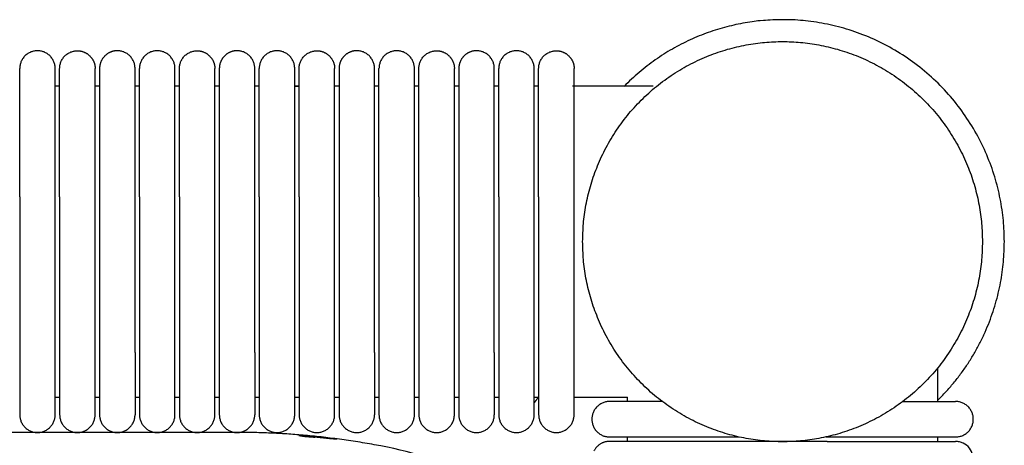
# Model space of a CAD drawing. Header units: millimetres. Extents: x -31695 to -19845, y -5614 to 7253.
# Tile 235 of 256: x -29520 to -29409, y 5445 to 5493. Entities that reach past the tile are written whole.
import ezdxf

# ---------------------------------------------------------------- set-up
doc = ezdxf.new("R2010")
doc.units = ezdxf.units.MM
doc.layers.add('2d', color=7, linetype='Continuous', true_color=0x000000)

msp = doc.modelspace()

# ---------------------------------------------------------------- linework, layer by layer
at = {"layer": '2d', "linetype": 'Continuous', "lineweight": -3}
msp.add_line((-29495.03, 5446.5), (-30409.13, 5446.5), dxfattribs=at)
for points, weights, knots in [([(-29408.56, 5468), (-29408.56, 5493), (-29433.56, 5493), (-29444.07, 5493), (-29451.42, 5485.49)], [1, 0.707106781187, 1, 0.85178351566, 0.85357478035], [157.079633, 157.079633, 157.079633, 196.349541, 196.349541, 216.221792, 216.221792, 216.221792]), ([(-29456.1, 5468), (-29456.1, 5490.53), (-29433.56, 5490.53), (-29411.03, 5490.53), (-29411.03, 5468)], [1, 0.707106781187, 1, 0.707106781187, 1], [78.539816, 78.539816, 78.539816, 117.809725, 117.809725, 157.079633, 157.079633, 157.079633]), ([(-29515.56, 5487.5), (-29515.56, 5489.5), (-29517.56, 5489.5), (-29519.56, 5489.5), (-29519.56, 5487.5)], [1, 0.707106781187, 1, 0.707106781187, 1], [0, 0, 0, 1.570796, 1.570796, 3.141593, 3.141593, 3.141593]), ([(-29515.06, 5487.5), (-29515.06, 5489.5), (-29513.06, 5489.5), (-29512.24, 5489.5), (-29511.65, 5488.91), (-29511.06, 5488.32), (-29511.06, 5487.5)], [1, 0.707106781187, 1, 0.853553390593, 0.853553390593, 0.853553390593, 1], [0, 0, 0, 4, 4, 5.656854, 5.656854, 7.313708, 7.313708, 7.313708]), ([(-29506.56, 5487.5), (-29506.56, 5489.5), (-29508.56, 5489.5), (-29509.39, 5489.5), (-29509.98, 5488.91), (-29510.56, 5488.32), (-29510.56, 5487.5)], [1, 0.707106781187, 1, 0.853553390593, 0.853553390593, 0.853553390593, 1], [0, 0, 0, 4, 4, 5.656854, 5.656854, 7.313708, 7.313708, 7.313708]), ([(-29502.06, 5487.5), (-29502.06, 5489.5), (-29504.06, 5489.5), (-29506.06, 5489.5), (-29506.06, 5487.5)], [1, 0.707106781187, 1, 0.707106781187, 1], [0, 0, 0, 1.570796, 1.570796, 3.141593, 3.141593, 3.141593]), ([(-29501.56, 5487.5), (-29501.56, 5489.5), (-29499.56, 5489.5), (-29498.74, 5489.5), (-29498.15, 5488.91), (-29497.56, 5488.32), (-29497.56, 5487.5)], [1, 0.707106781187, 1, 0.853553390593, 0.853553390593, 0.853553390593, 1], [0, 0, 0, 4, 4, 5.656854, 5.656854, 7.313708, 7.313708, 7.313708]), ([(-29493.06, 5487.5), (-29493.06, 5489.5), (-29495.06, 5489.5), (-29495.89, 5489.5), (-29496.48, 5488.91), (-29497.06, 5488.32), (-29497.06, 5487.5)], [1, 0.707106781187, 1, 0.853553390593, 0.853553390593, 0.853553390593, 1], [0, 0, 0, 4, 4, 5.656854, 5.656854, 7.313708, 7.313708, 7.313708]), ([(-29488.56, 5487.5), (-29488.56, 5489.5), (-29490.56, 5489.5), (-29492.56, 5489.5), (-29492.56, 5487.5)], [1, 0.707106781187, 1, 0.707106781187, 1], [0, 0, 0, 1.570796, 1.570796, 3.141593, 3.141593, 3.141593]), ([(-29488.06, 5487.5), (-29488.06, 5489.5), (-29486.06, 5489.5), (-29485.24, 5489.5), (-29484.65, 5488.91), (-29484.06, 5488.32), (-29484.06, 5487.5)], [1, 0.707106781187, 1, 0.853553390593, 0.853553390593, 0.853553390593, 1], [0, 0, 0, 4, 4, 5.656854, 5.656854, 7.313708, 7.313708, 7.313708]), ([(-29479.56, 5487.5), (-29479.56, 5489.5), (-29481.56, 5489.5), (-29482.39, 5489.5), (-29482.98, 5488.91), (-29483.56, 5488.32), (-29483.56, 5487.5)], [1, 0.707106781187, 1, 0.853553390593, 0.853553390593, 0.853553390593, 1], [0, 0, 0, 4, 4, 5.656854, 5.656854, 7.313708, 7.313708, 7.313708]), ([(-29475.06, 5487.5), (-29475.06, 5489.5), (-29477.06, 5489.5), (-29479.06, 5489.5), (-29479.06, 5487.5)], [1, 0.707106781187, 1, 0.707106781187, 1], [0, 0, 0, 1.570796, 1.570796, 3.141593, 3.141593, 3.141593]), ([(-29474.56, 5487.5), (-29474.56, 5489.5), (-29472.56, 5489.5), (-29471.74, 5489.5), (-29471.15, 5488.91), (-29470.56, 5488.32), (-29470.56, 5487.5)], [1, 0.707106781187, 1, 0.853553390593, 0.853553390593, 0.853553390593, 1], [0, 0, 0, 4, 4, 5.656854, 5.656854, 7.313708, 7.313708, 7.313708]), ([(-29466.06, 5487.5), (-29466.06, 5489.5), (-29468.06, 5489.5), (-29468.89, 5489.5), (-29469.48, 5488.91), (-29470.06, 5488.32), (-29470.06, 5487.5)], [1, 0.707106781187, 1, 0.853553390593, 0.853553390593, 0.853553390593, 1], [0, 0, 0, 4, 4, 5.656854, 5.656854, 7.313708, 7.313708, 7.313708]), ([(-29461.56, 5487.5), (-29461.56, 5489.5), (-29463.56, 5489.5), (-29465.56, 5489.5), (-29465.56, 5487.5)], [1, 0.707106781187, 1, 0.707106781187, 1], [0, 0, 0, 1.570796, 1.570796, 3.141593, 3.141593, 3.141593]), ([(-29461.06, 5487.5), (-29461.06, 5489.5), (-29459.06, 5489.5), (-29458.24, 5489.5), (-29457.65, 5488.91), (-29457.06, 5488.32), (-29457.06, 5487.5)], [1, 0.707106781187, 1, 0.853553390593, 0.853553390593, 0.853553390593, 1], [0, 0, 0, 4, 4, 5.656854, 5.656854, 7.313708, 7.313708, 7.313708]), ([(-29519.56, 5473.03), (-29519.56, 5478), (-29519.56, 5481.52), (-29519.56, 5483.87), (-29519.56, 5484.68)], [1, 0.853553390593, 0.853553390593, 0.853553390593, 0.919067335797], [0, 0, 0, 9.941125, 9.941125, 16.590224, 16.590224, 16.590224]), ([(-29515.56, 5473.03), (-29515.56, 5478), (-29515.56, 5481.52), (-29515.56, 5483.87), (-29515.56, 5484.68)], [1, 0.853553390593, 0.853553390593, 0.853553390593, 0.919067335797], [0, 0, 0, 9.941125, 9.941125, 16.590224, 16.590224, 16.590224]), ([(-29515.06, 5473.03), (-29515.06, 5478), (-29515.06, 5481.52), (-29515.06, 5483.87), (-29515.06, 5484.68)], [1, 0.853553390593, 0.853553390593, 0.853553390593, 0.919067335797], [0, 0, 0, 9.941125, 9.941125, 16.590224, 16.590224, 16.590224]), ([(-29511.06, 5473.03), (-29511.06, 5478), (-29511.06, 5481.52), (-29511.06, 5483.87), (-29511.06, 5484.68)], [1, 0.853553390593, 0.853553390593, 0.853553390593, 0.919067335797], [0, 0, 0, 9.941125, 9.941125, 16.590224, 16.590224, 16.590224]), ([(-29510.56, 5484.68), (-29510.56, 5483.87), (-29510.56, 5481.52), (-29510.56, 5478), (-29510.56, 5473.03)], [0.919067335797, 0.853553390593, 0.853553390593, 0.853553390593, 1], [3.292027, 3.292027, 3.292027, 9.941125, 9.941125, 19.882251, 19.882251, 19.882251]), ([(-29506.56, 5473.03), (-29506.56, 5478), (-29506.56, 5481.52), (-29506.56, 5483.87), (-29506.56, 5484.68)], [1, 0.853553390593, 0.853553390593, 0.853553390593, 0.919067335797], [0, 0, 0, 9.941125, 9.941125, 16.590224, 16.590224, 16.590224]), ([(-29506.06, 5473.03), (-29506.06, 5478), (-29506.06, 5481.52), (-29506.06, 5483.87), (-29506.06, 5484.68)], [1, 0.853553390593, 0.853553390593, 0.853553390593, 0.919067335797], [0, 0, 0, 9.941125, 9.941125, 16.590224, 16.590224, 16.590224]), ([(-29502.06, 5473.03), (-29502.06, 5478), (-29502.06, 5481.52), (-29502.06, 5483.87), (-29502.06, 5484.68)], [1, 0.853553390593, 0.853553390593, 0.853553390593, 0.919067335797], [0, 0, 0, 9.941125, 9.941125, 16.590224, 16.590224, 16.590224]), ([(-29501.56, 5473.03), (-29501.56, 5478), (-29501.56, 5481.52), (-29501.56, 5483.87), (-29501.56, 5484.68)], [1, 0.853553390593, 0.853553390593, 0.853553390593, 0.919067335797], [0, 0, 0, 9.941125, 9.941125, 16.590224, 16.590224, 16.590224]), ([(-29497.56, 5473.03), (-29497.56, 5478), (-29497.56, 5481.52), (-29497.56, 5483.87), (-29497.56, 5484.68)], [1, 0.853553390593, 0.853553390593, 0.853553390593, 0.919067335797], [0, 0, 0, 9.941125, 9.941125, 16.590224, 16.590224, 16.590224]), ([(-29497.06, 5484.68), (-29497.06, 5483.87), (-29497.06, 5481.52), (-29497.06, 5478), (-29497.06, 5473.03)], [0.919067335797, 0.853553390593, 0.853553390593, 0.853553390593, 1], [3.292027, 3.292027, 3.292027, 9.941125, 9.941125, 19.882251, 19.882251, 19.882251]), ([(-29493.06, 5473.03), (-29493.06, 5478), (-29493.06, 5481.52), (-29493.06, 5483.87), (-29493.06, 5484.68)], [1, 0.853553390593, 0.853553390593, 0.853553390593, 0.919067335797], [0, 0, 0, 9.941125, 9.941125, 16.590224, 16.590224, 16.590224]), ([(-29492.56, 5473.03), (-29492.56, 5478), (-29492.56, 5481.52), (-29492.56, 5483.87), (-29492.56, 5484.68)], [1, 0.853553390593, 0.853553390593, 0.853553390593, 0.919067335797], [0, 0, 0, 9.941125, 9.941125, 16.590224, 16.590224, 16.590224]), ([(-29488.57, 5485.5), (-29488.56, 5485.5), (-29488.56, 5485.5), (-29488.31, 5485.5), (-29488.07, 5485.49)], [0.999998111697, 0.999999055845, 1, 0.998410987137, 0.996839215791], [107.6951791, 107.6951791, 107.6951791, 107.6955262, 107.6955262, 108.2797991, 108.2797991, 108.2797991]), ([(-29488.56, 5473.03), (-29488.56, 5478), (-29488.56, 5481.52), (-29488.56, 5483.87), (-29488.56, 5484.68)], [1, 0.853553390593, 0.853553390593, 0.853553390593, 0.919067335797], [0, 0, 0, 9.941125, 9.941125, 16.590224, 16.590224, 16.590224]), ([(-29488.06, 5473.03), (-29488.06, 5478), (-29488.06, 5481.52), (-29488.06, 5483.87), (-29488.06, 5484.68)], [1, 0.853553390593, 0.853553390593, 0.853553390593, 0.919067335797], [0, 0, 0, 9.941125, 9.941125, 16.590224, 16.590224, 16.590224]), ([(-29484.06, 5473.03), (-29484.06, 5478), (-29484.06, 5481.52), (-29484.06, 5483.87), (-29484.06, 5484.68)], [1, 0.853553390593, 0.853553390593, 0.853553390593, 0.919067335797], [0, 0, 0, 9.941125, 9.941125, 16.590224, 16.590224, 16.590224]), ([(-29483.56, 5484.68), (-29483.56, 5483.87), (-29483.56, 5481.52), (-29483.56, 5478), (-29483.56, 5473.03)], [0.919067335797, 0.853553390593, 0.853553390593, 0.853553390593, 1], [3.292027, 3.292027, 3.292027, 9.941125, 9.941125, 19.882251, 19.882251, 19.882251]), ([(-29479.56, 5473.03), (-29479.56, 5478), (-29479.56, 5481.52), (-29479.56, 5483.87), (-29479.56, 5484.68)], [1, 0.853553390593, 0.853553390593, 0.853553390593, 0.919067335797], [0, 0, 0, 9.941125, 9.941125, 16.590224, 16.590224, 16.590224]), ([(-29479.06, 5473.03), (-29479.06, 5478), (-29479.06, 5481.52), (-29479.06, 5483.87), (-29479.06, 5484.68)], [1, 0.853553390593, 0.853553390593, 0.853553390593, 0.919067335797], [0, 0, 0, 9.941125, 9.941125, 16.590224, 16.590224, 16.590224]), ([(-29475.06, 5473.03), (-29475.06, 5478), (-29475.06, 5481.52), (-29475.06, 5483.87), (-29475.06, 5484.68)], [1, 0.853553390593, 0.853553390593, 0.853553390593, 0.919067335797], [0, 0, 0, 9.941125, 9.941125, 16.590224, 16.590224, 16.590224]), ([(-29474.56, 5473.03), (-29474.56, 5478), (-29474.56, 5481.52), (-29474.56, 5483.87), (-29474.56, 5484.68)], [1, 0.853553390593, 0.853553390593, 0.853553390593, 0.919067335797], [0, 0, 0, 9.941125, 9.941125, 16.590224, 16.590224, 16.590224]), ([(-29470.56, 5473.03), (-29470.56, 5478), (-29470.56, 5481.52), (-29470.56, 5483.87), (-29470.56, 5484.68)], [1, 0.853553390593, 0.853553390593, 0.853553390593, 0.919067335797], [0, 0, 0, 9.941125, 9.941125, 16.590224, 16.590224, 16.590224]), ([(-29470.06, 5484.68), (-29470.06, 5483.87), (-29470.06, 5481.52), (-29470.06, 5478), (-29470.06, 5473.03)], [0.919067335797, 0.853553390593, 0.853553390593, 0.853553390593, 1], [3.292027, 3.292027, 3.292027, 9.941125, 9.941125, 19.882251, 19.882251, 19.882251]), ([(-29466.06, 5473.03), (-29466.06, 5478), (-29466.06, 5481.52), (-29466.06, 5483.87), (-29466.06, 5484.68)], [1, 0.853553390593, 0.853553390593, 0.853553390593, 0.919067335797], [0, 0, 0, 9.941125, 9.941125, 16.590224, 16.590224, 16.590224]), ([(-29465.56, 5473.03), (-29465.56, 5478), (-29465.56, 5481.52), (-29465.56, 5483.87), (-29465.56, 5484.68)], [1, 0.853553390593, 0.853553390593, 0.853553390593, 0.919067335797], [0, 0, 0, 9.941125, 9.941125, 16.590224, 16.590224, 16.590224]), ([(-29461.56, 5473.03), (-29461.56, 5478), (-29461.56, 5481.52), (-29461.56, 5483.87), (-29461.56, 5484.68)], [1, 0.853553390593, 0.853553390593, 0.853553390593, 0.919067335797], [0, 0, 0, 9.941125, 9.941125, 16.590224, 16.590224, 16.590224]), ([(-29461.06, 5473.03), (-29461.06, 5478), (-29461.06, 5481.52), (-29461.06, 5483.87), (-29461.06, 5484.68)], [1, 0.853553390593, 0.853553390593, 0.853553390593, 0.919067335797], [0, 0, 0, 9.941125, 9.941125, 16.590224, 16.590224, 16.590224]), ([(-29457.06, 5473.03), (-29457.06, 5478), (-29457.06, 5481.52), (-29457.06, 5483.87), (-29457.06, 5484.68)], [1, 0.853553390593, 0.853553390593, 0.853553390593, 0.919067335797], [0, 0, 0, 9.941125, 9.941125, 16.590224, 16.590224, 16.590224]), ([(-29411.03, 5468), (-29411.03, 5445.46), (-29433.56, 5445.46), (-29456.1, 5445.46), (-29456.1, 5468)], [1, 0.707106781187, 1, 0.707106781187, 1], [0, 0, 0, 39.269908, 39.269908, 78.539816, 78.539816, 78.539816]), ([(-29519.56, 5455.5), (-29519.56, 5452.6), (-29519.56, 5450.55), (-29519.56, 5448.5), (-29519.56, 5448.5)], [1, 0.853553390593, 0.853553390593, 0.853553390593, 1], [0, 0, 0, 5.79899, 5.79899, 11.59798, 11.59798, 11.59798]), ([(-29515.56, 5448.5), (-29515.56, 5448.5), (-29515.56, 5450.55), (-29515.56, 5452.6), (-29515.56, 5455.5)], [1, 0.853553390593, 0.853553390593, 0.853553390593, 1], [0, 0, 0, 5.79899, 5.79899, 11.59798, 11.59798, 11.59798]), ([(-29515.06, 5455.5), (-29515.06, 5452.6), (-29515.06, 5450.55), (-29515.06, 5448.5), (-29515.06, 5448.5)], [1, 0.853553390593, 0.853553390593, 0.853553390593, 1], [0, 0, 0, 5.79899, 5.79899, 11.59798, 11.59798, 11.59798]), ([(-29511.06, 5448.5), (-29511.06, 5448.5), (-29511.06, 5450.55), (-29511.06, 5452.6), (-29511.06, 5455.5)], [1, 0.853553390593, 0.853553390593, 0.853553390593, 1], [0, 0, 0, 5.79899, 5.79899, 11.59798, 11.59798, 11.59798]), ([(-29510.56, 5455.5), (-29510.56, 5452.6), (-29510.56, 5450.55), (-29510.56, 5448.5), (-29510.56, 5448.5)], [1, 0.853553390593, 0.853553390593, 0.853553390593, 1], [0, 0, 0, 5.79899, 5.79899, 11.59798, 11.59798, 11.59798]), ([(-29506.56, 5455.5), (-29506.56, 5452.6), (-29506.56, 5450.55), (-29506.56, 5448.5), (-29506.56, 5448.5)], [1, 0.853553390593, 0.853553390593, 0.853553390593, 1], [0, 0, 0, 5.79899, 5.79899, 11.59798, 11.59798, 11.59798]), ([(-29506.06, 5455.5), (-29506.06, 5452.6), (-29506.06, 5450.55), (-29506.06, 5448.5), (-29506.06, 5448.5)], [1, 0.853553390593, 0.853553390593, 0.853553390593, 1], [0, 0, 0, 5.79899, 5.79899, 11.59798, 11.59798, 11.59798]), ([(-29502.06, 5448.5), (-29502.06, 5448.5), (-29502.06, 5450.55), (-29502.06, 5452.6), (-29502.06, 5455.5)], [1, 0.853553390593, 0.853553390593, 0.853553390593, 1], [0, 0, 0, 5.79899, 5.79899, 11.59798, 11.59798, 11.59798]), ([(-29501.56, 5455.5), (-29501.56, 5452.6), (-29501.56, 5450.55), (-29501.56, 5448.5), (-29501.56, 5448.5)], [1, 0.853553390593, 0.853553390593, 0.853553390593, 1], [0, 0, 0, 5.79899, 5.79899, 11.59798, 11.59798, 11.59798]), ([(-29497.56, 5448.5), (-29497.56, 5448.5), (-29497.56, 5450.55), (-29497.56, 5452.6), (-29497.56, 5455.5)], [1, 0.853553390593, 0.853553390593, 0.853553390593, 1], [0, 0, 0, 5.79899, 5.79899, 11.59798, 11.59798, 11.59798]), ([(-29497.06, 5455.5), (-29497.06, 5452.6), (-29497.06, 5450.55), (-29497.06, 5448.5), (-29497.06, 5448.5)], [1, 0.853553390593, 0.853553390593, 0.853553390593, 1], [0, 0, 0, 5.79899, 5.79899, 11.59798, 11.59798, 11.59798]), ([(-29493.06, 5455.5), (-29493.06, 5452.6), (-29493.06, 5450.55), (-29493.06, 5448.5), (-29493.06, 5448.5)], [1, 0.853553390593, 0.853553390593, 0.853553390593, 1], [0, 0, 0, 5.79899, 5.79899, 11.59798, 11.59798, 11.59798]), ([(-29492.56, 5455.5), (-29492.56, 5452.6), (-29492.56, 5450.55), (-29492.56, 5448.5), (-29492.56, 5448.5)], [1, 0.853553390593, 0.853553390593, 0.853553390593, 1], [0, 0, 0, 5.79899, 5.79899, 11.59798, 11.59798, 11.59798]), ([(-29488.56, 5448.5), (-29488.56, 5448.5), (-29488.56, 5450.55), (-29488.56, 5452.6), (-29488.56, 5455.5)], [1, 0.853553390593, 0.853553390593, 0.853553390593, 1], [0, 0, 0, 5.79899, 5.79899, 11.59798, 11.59798, 11.59798]), ([(-29488.06, 5455.5), (-29488.06, 5452.6), (-29488.06, 5450.55), (-29488.06, 5448.5), (-29488.06, 5448.5)], [1, 0.853553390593, 0.853553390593, 0.853553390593, 1], [0, 0, 0, 5.79899, 5.79899, 11.59798, 11.59798, 11.59798]), ([(-29484.06, 5448.5), (-29484.06, 5448.5), (-29484.06, 5450.55), (-29484.06, 5452.6), (-29484.06, 5455.5)], [1, 0.853553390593, 0.853553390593, 0.853553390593, 1], [0, 0, 0, 5.79899, 5.79899, 11.59798, 11.59798, 11.59798]), ([(-29483.56, 5455.5), (-29483.56, 5452.6), (-29483.56, 5450.55), (-29483.56, 5448.5), (-29483.56, 5448.5)], [1, 0.853553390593, 0.853553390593, 0.853553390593, 1], [0, 0, 0, 5.79899, 5.79899, 11.59798, 11.59798, 11.59798]), ([(-29479.56, 5455.5), (-29479.56, 5452.6), (-29479.56, 5450.55), (-29479.56, 5448.5), (-29479.56, 5448.5)], [1, 0.853553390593, 0.853553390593, 0.853553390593, 1], [0, 0, 0, 5.79899, 5.79899, 11.59798, 11.59798, 11.59798]), ([(-29479.06, 5455.5), (-29479.06, 5452.6), (-29479.06, 5450.55), (-29479.06, 5448.5), (-29479.06, 5448.5)], [1, 0.853553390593, 0.853553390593, 0.853553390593, 1], [0, 0, 0, 5.79899, 5.79899, 11.59798, 11.59798, 11.59798]), ([(-29475.06, 5448.5), (-29475.06, 5448.5), (-29475.06, 5450.55), (-29475.06, 5452.6), (-29475.06, 5455.5)], [1, 0.853553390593, 0.853553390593, 0.853553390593, 1], [0, 0, 0, 5.79899, 5.79899, 11.59798, 11.59798, 11.59798]), ([(-29474.56, 5455.5), (-29474.56, 5452.6), (-29474.56, 5450.55), (-29474.56, 5448.5), (-29474.56, 5448.5)], [1, 0.853553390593, 0.853553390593, 0.853553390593, 1], [0, 0, 0, 5.79899, 5.79899, 11.59798, 11.59798, 11.59798]), ([(-29470.56, 5448.5), (-29470.56, 5448.5), (-29470.56, 5450.55), (-29470.56, 5452.6), (-29470.56, 5455.5)], [1, 0.853553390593, 0.853553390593, 0.853553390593, 1], [0, 0, 0, 5.79899, 5.79899, 11.59798, 11.59798, 11.59798]), ([(-29470.06, 5455.5), (-29470.06, 5452.6), (-29470.06, 5450.55), (-29470.06, 5448.5), (-29470.06, 5448.5)], [1, 0.853553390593, 0.853553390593, 0.853553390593, 1], [0, 0, 0, 5.79899, 5.79899, 11.59798, 11.59798, 11.59798]), ([(-29466.06, 5455.5), (-29466.06, 5452.6), (-29466.06, 5450.55), (-29466.06, 5448.5), (-29466.06, 5448.5)], [1, 0.853553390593, 0.853553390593, 0.853553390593, 1], [0, 0, 0, 5.79899, 5.79899, 11.59798, 11.59798, 11.59798]), ([(-29465.56, 5455.5), (-29465.56, 5452.6), (-29465.56, 5450.55), (-29465.56, 5448.5), (-29465.56, 5448.5)], [1, 0.853553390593, 0.853553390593, 0.853553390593, 1], [0, 0, 0, 5.79899, 5.79899, 11.59798, 11.59798, 11.59798]), ([(-29461.56, 5448.5), (-29461.56, 5448.5), (-29461.56, 5450.55), (-29461.56, 5452.6), (-29461.56, 5455.5)], [1, 0.853553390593, 0.853553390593, 0.853553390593, 1], [0, 0, 0, 5.79899, 5.79899, 11.59798, 11.59798, 11.59798]), ([(-29461.06, 5455.5), (-29461.06, 5452.6), (-29461.06, 5450.55), (-29461.06, 5448.5), (-29461.06, 5448.5)], [1, 0.853553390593, 0.853553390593, 0.853553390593, 1], [0, 0, 0, 5.79899, 5.79899, 11.59798, 11.59798, 11.59798]), ([(-29457.06, 5448.5), (-29457.06, 5448.5), (-29457.06, 5450.55), (-29457.06, 5452.6), (-29457.06, 5455.5)], [1, 0.853553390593, 0.853553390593, 0.853553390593, 1], [0, 0, 0, 5.79899, 5.79899, 11.59798, 11.59798, 11.59798]), ([(-29453.06, 5450), (-29455.06, 5450), (-29455.06, 5448), (-29455.06, 5446), (-29453.06, 5446)], [1, 0.707106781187, 1, 0.707106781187, 1], [6.283185, 6.283185, 6.283185, 9.424778, 9.424778, 12.566371, 12.566371, 12.566371]), ([(-29447.12, 5450), (-29449.39, 5450), (-29451.01, 5450), (-29453.06, 5450), (-29453.06, 5450)], [0.945320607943, 0.853553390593, 0.853553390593, 0.853553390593, 1], [1.208527, 1.208527, 1.208527, 5.79899, 5.79899, 11.59798, 11.59798, 11.59798]), ([(-29414.06, 5446), (-29412.06, 5446), (-29412.06, 5448), (-29412.06, 5450), (-29414.06, 5450)], [1, 0.707106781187, 1, 0.707106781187, 1], [0, 0, 0, 1.570796, 1.570796, 3.141593, 3.141593, 3.141593]), ([(-29519.56, 5448.5), (-29519.56, 5446.5), (-29517.56, 5446.5), (-29515.56, 5446.5), (-29515.56, 5448.5)], [1, 0.707106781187, 1, 0.707106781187, 1], [6.283185, 6.283185, 6.283185, 9.424778, 9.424778, 12.566371, 12.566371, 12.566371]), ([(-29515.06, 5448.5), (-29515.06, 5446.5), (-29513.06, 5446.5), (-29511.06, 5446.5), (-29511.06, 5448.5)], [1, 0.707106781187, 1, 0.707106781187, 1], [-3.141593, -3.141593, -3.141593, -1.570796, -1.570796, 0, 0, 0]), ([(-29510.56, 5448.5), (-29510.56, 5446.5), (-29508.56, 5446.5), (-29506.56, 5446.5), (-29506.56, 5448.5)], [1, 0.707106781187, 1, 0.707106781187, 1], [0, 0, 0, 1.570796, 1.570796, 3.141593, 3.141593, 3.141593]), ([(-29506.06, 5448.5), (-29506.06, 5446.5), (-29504.06, 5446.5), (-29502.06, 5446.5), (-29502.06, 5448.5)], [1, 0.707106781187, 1, 0.707106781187, 1], [6.283185, 6.283185, 6.283185, 9.424778, 9.424778, 12.566371, 12.566371, 12.566371]), ([(-29501.56, 5448.5), (-29501.56, 5446.5), (-29499.56, 5446.5), (-29497.56, 5446.5), (-29497.56, 5448.5)], [1, 0.707106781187, 1, 0.707106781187, 1], [-3.141593, -3.141593, -3.141593, -1.570796, -1.570796, 0, 0, 0]), ([(-29497.06, 5448.5), (-29497.06, 5446.5), (-29495.06, 5446.5), (-29493.06, 5446.5), (-29493.06, 5448.5)], [1, 0.707106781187, 1, 0.707106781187, 1], [0, 0, 0, 1.570796, 1.570796, 3.141593, 3.141593, 3.141593]), ([(-29492.56, 5448.5), (-29492.56, 5446.5), (-29490.56, 5446.5), (-29488.56, 5446.5), (-29488.56, 5448.5)], [1, 0.707106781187, 1, 0.707106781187, 1], [6.283185, 6.283185, 6.283185, 9.424778, 9.424778, 12.566371, 12.566371, 12.566371]), ([(-29488.06, 5448.5), (-29488.06, 5446.5), (-29486.06, 5446.5), (-29484.06, 5446.5), (-29484.06, 5448.5)], [1, 0.707106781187, 1, 0.707106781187, 1], [-3.141593, -3.141593, -3.141593, -1.570796, -1.570796, 0, 0, 0]), ([(-29483.56, 5448.5), (-29483.56, 5446.5), (-29481.56, 5446.5), (-29479.56, 5446.5), (-29479.56, 5448.5)], [1, 0.707106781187, 1, 0.707106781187, 1], [0, 0, 0, 1.570796, 1.570796, 3.141593, 3.141593, 3.141593]), ([(-29479.06, 5448.5), (-29479.06, 5446.5), (-29477.06, 5446.5), (-29475.06, 5446.5), (-29475.06, 5448.5)], [1, 0.707106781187, 1, 0.707106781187, 1], [6.283185, 6.283185, 6.283185, 9.424778, 9.424778, 12.566371, 12.566371, 12.566371]), ([(-29474.56, 5448.5), (-29474.56, 5446.5), (-29472.56, 5446.5), (-29470.56, 5446.5), (-29470.56, 5448.5)], [1, 0.707106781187, 1, 0.707106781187, 1], [-3.141593, -3.141593, -3.141593, -1.570796, -1.570796, 0, 0, 0]), ([(-29470.06, 5448.5), (-29470.06, 5446.5), (-29468.06, 5446.5), (-29466.06, 5446.5), (-29466.06, 5448.5)], [1, 0.707106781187, 1, 0.707106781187, 1], [0, 0, 0, 1.570796, 1.570796, 3.141593, 3.141593, 3.141593]), ([(-29465.56, 5448.5), (-29465.56, 5446.5), (-29463.56, 5446.5), (-29461.56, 5446.5), (-29461.56, 5448.5)], [1, 0.707106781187, 1, 0.707106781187, 1], [6.283185, 6.283185, 6.283185, 9.424778, 9.424778, 12.566371, 12.566371, 12.566371]), ([(-29461.06, 5448.5), (-29461.06, 5446.5), (-29459.06, 5446.5), (-29457.06, 5446.5), (-29457.06, 5448.5)], [1, 0.707106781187, 1, 0.707106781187, 1], [-3.141593, -3.141593, -3.141593, -1.570796, -1.570796, 0, 0, 0]), ([(-29453.06, 5446), (-29453.06, 5446), (-29451.01, 5446), (-29448.96, 5446), (-29446.06, 5446)], [1, 0.853553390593, 0.853553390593, 0.853553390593, 1], [0, 0, 0, 5.79899, 5.79899, 11.59798, 11.59798, 11.59798]), ([(-29428.53, 5446), (-29423.56, 5446), (-29420.04, 5446), (-29417.69, 5446), (-29416.88, 5446)], [1, 0.853553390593, 0.853553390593, 0.853553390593, 0.919067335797], [0, 0, 0, 9.941125, 9.941125, 16.590224, 16.590224, 16.590224]), ([(-29446.06, 5445.5), (-29448.96, 5445.5), (-29451.01, 5445.5), (-29453.06, 5445.5), (-29453.06, 5445.5)], [1, 0.853553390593, 0.853553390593, 0.853553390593, 1], [0, 0, 0, 5.79899, 5.79899, 11.59798, 11.59798, 11.59798])]:
    msp.add_rational_spline(points, weights, degree=2, knots=knots, dxfattribs=at)
for points, weights in [([(-29519.56, 5484.68), (-29519.56, 5487.5), (-29519.56, 5487.5)], [0.919067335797, 0.951503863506, 1]), ([(-29515.56, 5484.68), (-29515.56, 5487.5), (-29515.56, 5487.5)], [0.919067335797, 0.951503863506, 1]), ([(-29515.06, 5484.68), (-29515.06, 5487.5), (-29515.06, 5487.5)], [0.919067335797, 0.951503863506, 1]), ([(-29511.06, 5484.68), (-29511.06, 5487.5), (-29511.06, 5487.5)], [0.919067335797, 0.951503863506, 1]), ([(-29510.56, 5487.5), (-29510.56, 5487.5), (-29510.56, 5484.68)], [1, 0.951503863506, 0.919067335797]), ([(-29506.56, 5484.68), (-29506.56, 5487.5), (-29506.56, 5487.5)], [0.919067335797, 0.951503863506, 1]), ([(-29506.06, 5484.68), (-29506.06, 5487.5), (-29506.06, 5487.5)], [0.919067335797, 0.951503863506, 1]), ([(-29502.06, 5484.68), (-29502.06, 5487.5), (-29502.06, 5487.5)], [0.919067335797, 0.951503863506, 1]), ([(-29501.56, 5484.68), (-29501.56, 5487.5), (-29501.56, 5487.5)], [0.919067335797, 0.951503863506, 1]), ([(-29497.56, 5484.68), (-29497.56, 5487.5), (-29497.56, 5487.5)], [0.919067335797, 0.951503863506, 1]), ([(-29497.06, 5487.5), (-29497.06, 5487.5), (-29497.06, 5484.68)], [1, 0.951503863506, 0.919067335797]), ([(-29493.06, 5484.68), (-29493.06, 5487.5), (-29493.06, 5487.5)], [0.919067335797, 0.951503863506, 1]), ([(-29492.56, 5484.68), (-29492.56, 5487.5), (-29492.56, 5487.5)], [0.919067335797, 0.951503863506, 1]), ([(-29488.56, 5484.68), (-29488.56, 5487.5), (-29488.56, 5487.5)], [0.919067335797, 0.951503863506, 1]), ([(-29488.06, 5484.68), (-29488.06, 5487.5), (-29488.06, 5487.5)], [0.919067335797, 0.951503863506, 1]), ([(-29484.06, 5484.68), (-29484.06, 5487.5), (-29484.06, 5487.5)], [0.919067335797, 0.951503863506, 1]), ([(-29483.56, 5487.5), (-29483.56, 5487.5), (-29483.56, 5484.68)], [1, 0.951503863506, 0.919067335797]), ([(-29479.56, 5484.68), (-29479.56, 5487.5), (-29479.56, 5487.5)], [0.919067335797, 0.951503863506, 1]), ([(-29479.06, 5484.68), (-29479.06, 5487.5), (-29479.06, 5487.5)], [0.919067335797, 0.951503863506, 1]), ([(-29475.06, 5484.68), (-29475.06, 5487.5), (-29475.06, 5487.5)], [0.919067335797, 0.951503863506, 1]), ([(-29474.56, 5484.68), (-29474.56, 5487.5), (-29474.56, 5487.5)], [0.919067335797, 0.951503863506, 1]), ([(-29470.56, 5484.68), (-29470.56, 5487.5), (-29470.56, 5487.5)], [0.919067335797, 0.951503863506, 1]), ([(-29470.06, 5487.5), (-29470.06, 5487.5), (-29470.06, 5484.68)], [1, 0.951503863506, 0.919067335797]), ([(-29466.06, 5484.68), (-29466.06, 5487.5), (-29466.06, 5487.5)], [0.919067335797, 0.951503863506, 1]), ([(-29465.56, 5484.68), (-29465.56, 5487.5), (-29465.56, 5487.5)], [0.919067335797, 0.951503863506, 1]), ([(-29461.56, 5484.68), (-29461.56, 5487.5), (-29461.56, 5487.5)], [0.919067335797, 0.951503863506, 1]), ([(-29461.06, 5484.68), (-29461.06, 5487.5), (-29461.06, 5487.5)], [0.919067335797, 0.951503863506, 1]), ([(-29457.06, 5484.68), (-29457.06, 5487.5), (-29457.06, 5487.5)], [0.919067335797, 0.951503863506, 1]), ([(-29497.57, 5484.87), (-29497.57, 5484.87), (-29497.56, 5484.87)], [0.949290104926, 0.949315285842, 0.949340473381]), ([(-29479.57, 5484.87), (-29479.57, 5484.87), (-29479.56, 5484.87)], [0.949390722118, 0.949365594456, 0.949340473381]), ([(-29416.06, 5450.14), (-29408.56, 5457.49), (-29408.56, 5468)], [0.85357473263, 0.851785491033, 1]), ([(-29461.56, 5449.84), (-29461.3, 5450.17), (-29461.06, 5450.52)], [0.855943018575, 0.858078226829, 0.862121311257]), ([(-29420.01, 5450), (-29417.68, 5450), (-29416.88, 5450)], [0.853556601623, 0.854012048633, 0.919067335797]), ([(-29416.88, 5450), (-29414.06, 5450), (-29414.06, 5450)], [0.919067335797, 0.951503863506, 1]), ([(-29416.88, 5446), (-29414.06, 5446), (-29414.06, 5446)], [0.919067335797, 0.951503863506, 1]), ([(-29453.06, 5445.5), (-29454.29, 5445.5), (-29454.85, 5444.4)], [1, 0.797556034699, 0.874965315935])]:
    msp.add_rational_spline(points, weights, degree=2, dxfattribs=at)
for points, degree in [([(-29515.06, 5485.5), (-29515.31, 5485.5), (-29515.56, 5485.5)], 2), ([(-29510.56, 5485.5), (-29510.81, 5485.5), (-29511.06, 5485.5)], 2), ([(-29506.06, 5485.5), (-29506.31, 5485.5), (-29506.56, 5485.5)], 2), ([(-29501.56, 5485.5), (-29501.81, 5485.5), (-29502.06, 5485.5)], 2), ([(-29497.06, 5485.5), (-29497.31, 5485.5), (-29497.56, 5485.5)], 2), ([(-29492.56, 5485.5), (-29492.81, 5485.5), (-29493.06, 5485.5)], 2), ([(-29488.06, 5485.5), (-29488.31, 5485.5), (-29488.57, 5485.5)], 2), ([(-29483.56, 5485.5), (-29483.81, 5485.5), (-29484.06, 5485.5)], 2), ([(-29479.06, 5485.5), (-29479.31, 5485.5), (-29479.56, 5485.5)], 2), ([(-29474.56, 5485.5), (-29474.81, 5485.5), (-29475.06, 5485.5)], 2), ([(-29470.06, 5485.5), (-29470.31, 5485.5), (-29470.56, 5485.5)], 2), ([(-29465.57, 5485.5), (-29465.81, 5485.5), (-29466.06, 5485.5)], 2), ([(-29461.06, 5485.5), (-29461.31, 5485.5), (-29461.57, 5485.5)], 2), ([(-29448.14, 5485.5), (-29452.7, 5485.5), (-29457.25, 5485.5)], 2), ([(-29519.56, 5473.03), (-29519.56, 5464.26), (-29519.56, 5455.5)], 2), ([(-29515.56, 5455.5), (-29515.56, 5464.26), (-29515.56, 5473.03)], 2), ([(-29515.06, 5473.03), (-29515.06, 5464.26), (-29515.06, 5455.5)], 2), ([(-29511.06, 5455.5), (-29511.06, 5464.26), (-29511.06, 5473.03)], 2), ([(-29510.56, 5473.03), (-29510.56, 5464.26), (-29510.56, 5455.5)], 2), ([(-29506.56, 5455.5), (-29506.56, 5464.26), (-29506.56, 5473.03)], 2), ([(-29506.06, 5473.03), (-29506.06, 5464.26), (-29506.06, 5455.5)], 2), ([(-29502.06, 5455.5), (-29502.06, 5464.26), (-29502.06, 5473.03)], 2), ([(-29501.56, 5473.03), (-29501.56, 5464.26), (-29501.56, 5455.5)], 2), ([(-29497.56, 5455.5), (-29497.56, 5464.26), (-29497.56, 5473.03)], 2), ([(-29497.06, 5473.03), (-29497.06, 5464.26), (-29497.06, 5455.5)], 2), ([(-29493.06, 5455.5), (-29493.06, 5464.26), (-29493.06, 5473.03)], 2), ([(-29492.56, 5473.03), (-29492.56, 5464.26), (-29492.56, 5455.5)], 2), ([(-29488.56, 5455.5), (-29488.56, 5464.26), (-29488.56, 5473.03)], 2), ([(-29488.06, 5473.03), (-29488.06, 5464.26), (-29488.06, 5455.5)], 2), ([(-29484.06, 5455.5), (-29484.06, 5464.26), (-29484.06, 5473.03)], 2), ([(-29483.56, 5473.03), (-29483.56, 5464.26), (-29483.56, 5455.5)], 2), ([(-29479.56, 5455.5), (-29479.56, 5464.26), (-29479.56, 5473.03)], 2), ([(-29479.06, 5473.03), (-29479.06, 5464.26), (-29479.06, 5455.5)], 2), ([(-29475.06, 5455.5), (-29475.06, 5464.26), (-29475.06, 5473.03)], 2), ([(-29474.56, 5473.03), (-29474.56, 5464.26), (-29474.56, 5455.5)], 2), ([(-29470.56, 5455.5), (-29470.56, 5464.26), (-29470.56, 5473.03)], 2), ([(-29470.06, 5473.03), (-29470.06, 5464.26), (-29470.06, 5455.5)], 2), ([(-29466.06, 5455.5), (-29466.06, 5464.26), (-29466.06, 5473.03)], 2), ([(-29465.56, 5473.03), (-29465.56, 5464.26), (-29465.56, 5455.5)], 2), ([(-29461.56, 5455.5), (-29461.56, 5464.26), (-29461.56, 5473.03)], 2), ([(-29461.06, 5473.03), (-29461.06, 5464.26), (-29461.06, 5455.5)], 2), ([(-29457.06, 5455.5), (-29457.06, 5464.26), (-29457.06, 5473.03)], 2), ([(-29416.06, 5450), (-29416.06, 5451.9), (-29416.06, 5453.8)], 2), ([(-29515.56, 5450.5), (-29515.31, 5450.5), (-29515.07, 5450.5)], 2), ([(-29511.06, 5450.5), (-29510.81, 5450.5), (-29510.56, 5450.5)], 2), ([(-29506.56, 5450.5), (-29506.31, 5450.5), (-29506.07, 5450.5)], 2), ([(-29502.06, 5450.5), (-29501.81, 5450.5), (-29501.56, 5450.5)], 2), ([(-29497.56, 5450.5), (-29497.31, 5450.5), (-29497.07, 5450.5)], 2), ([(-29493.07, 5450.5), (-29492.81, 5450.5), (-29492.56, 5450.5)], 2), ([(-29488.56, 5450.5), (-29488.31, 5450.5), (-29488.07, 5450.5)], 2), ([(-29484.07, 5450.5), (-29483.81, 5450.5), (-29483.56, 5450.5)], 2), ([(-29479.56, 5450.5), (-29479.31, 5450.5), (-29479.07, 5450.5)], 2), ([(-29475.07, 5450.5), (-29474.81, 5450.5), (-29474.56, 5450.5)], 2), ([(-29470.56, 5450.5), (-29470.31, 5450.5), (-29470.07, 5450.5)], 2), ([(-29466.07, 5450.5), (-29465.82, 5450.5), (-29465.56, 5450.5)], 2), ([(-29461.56, 5450.5), (-29461.32, 5450.5), (-29461.07, 5450.5)], 2), ([(-29457.07, 5450.5), (-29454.06, 5450.5), (-29451.06, 5450.5)], 2), ([(-29451.06, 5450), (-29451.06, 5450.25), (-29451.06, 5450.5)], 2), ([(-29479.6, 5445.13), (-29487.65, 5446.56), (-29495.06, 5446.5)], 2), ([(-29487.67, 5446.09), (-29486.97, 5446.03), (-29486.28, 5445.98)], 2), ([(-29483.81, 5445.73), (-29484.94, 5445.84), (-29486.06, 5445.96)], 2), ([(-29451.06, 5445.5), (-29451.06, 5445.75), (-29451.06, 5446)], 2), ([(-29446.06, 5446), (-29442.25, 5446), (-29438.44, 5446)], 2), ([(-29428.69, 5446), (-29428.61, 5446), (-29428.53, 5446)], 2), ([(-29416.06, 5445.5), (-29416.06, 5445.75), (-29416.06, 5446)], 2), ([(-29469.17, 5441.73), (-29472.11, 5443.34), (-29475.57, 5444.41), (-29479.6, 5445.13)], 3), ([(-29428.53, 5445.5), (-29437.3, 5445.5), (-29446.06, 5445.5)], 2)]:
    msp.add_open_spline(points, degree=degree, dxfattribs=at)
for points, degree, knots in [([(-29484.52, 5445.81), (-29485.29, 5445.88), (-29486.06, 5445.96), (-29487.08, 5446.04), (-29488.1, 5446.12)], 2, [7, 7, 7, 8, 8, 9, 9, 9]), ([(-29428.53, 5445.5), (-29428.32, 5445.5), (-29427.92, 5445.5), (-29427.32, 5445.5), (-29426.72, 5445.5), (-29426.12, 5445.5), (-29425.52, 5445.5), (-29424.94, 5445.5), (-29424.36, 5445.5), (-29423.98, 5445.5), (-29423.61, 5445.5), (-29423.24, 5445.5), (-29422.7, 5445.5), (-29422.19, 5445.5), (-29421.69, 5445.5), (-29421.21, 5445.5), (-29420.76, 5445.5), (-29420.4, 5445.5), (-29420.12, 5445.5), (-29419.99, 5445.5), (-29419.92, 5445.5), (-29419.9, 5445.5), (-29419.87, 5445.5), (-29419.84, 5445.5), (-29419.82, 5445.5), (-29419.8, 5445.5), (-29419.78, 5445.5), (-29419.69, 5445.5), (-29419.59, 5445.5), (-29419.47, 5445.5), (-29419.38, 5445.5), (-29419.29, 5445.5), (-29419.2, 5445.5), (-29419.13, 5445.5), (-29419.08, 5445.5), (-29419.02, 5445.5), (-29418.95, 5445.5), (-29418.78, 5445.5), (-29418.62, 5445.5), (-29418.47, 5445.5), (-29418.39, 5445.5), (-29418.33, 5445.5), (-29418.28, 5445.5), (-29418.24, 5445.5), (-29418.2, 5445.5), (-29418.16, 5445.5), (-29418.07, 5445.5), (-29417.96, 5445.5), (-29417.86, 5445.5), (-29417.8, 5445.5), (-29417.78, 5445.5), (-29417.74, 5445.5), (-29417.71, 5445.5), (-29417.66, 5445.5), (-29417.64, 5445.5), (-29417.62, 5445.5), (-29417.6, 5445.5), (-29417.58, 5445.5), (-29417.56, 5445.5), (-29417.54, 5445.5), (-29417.53, 5445.5), (-29417.52, 5445.5), (-29417.51, 5445.5), (-29417.5, 5445.5), (-29417.49, 5445.5), (-29417.46, 5445.5)], 3, [1.513194, 1.513194, 1.513194, 1.513194, 1.564597, 1.616, 1.667403, 1.718806, 1.770208, 1.821611, 1.873014, 1.924417, 1.924417, 1.976019, 2.027621, 2.079223, 2.130825, 2.182427, 2.234029, 2.285631, 2.311432, 2.337233, 2.337233, 2.340269, 2.343305, 2.349376, 2.350894, 2.352412, 2.355447, 2.361519, 2.385804, 2.397947, 2.410089, 2.422232, 2.434375, 2.446517, 2.452589, 2.45866, 2.470803, 2.482945, 2.531516, 2.543659, 2.555801, 2.567944, 2.574015, 2.580087, 2.586158, 2.592229, 2.604372, 2.628657, 2.652943, 2.659014, 2.66205, 2.665085, 2.677228, 2.683299, 2.689371, 2.692406, 2.695442, 2.701513, 2.704549, 2.707585, 2.71062, 2.713656, 2.715174, 2.716692, 2.719727, 2.719727, 2.719727, 2.719727]), ([(-29417.46, 5445.5), (-29417.4, 5445.5), (-29417.29, 5445.5), (-29417.14, 5445.5), (-29417, 5445.5), (-29416.92, 5445.5), (-29416.88, 5445.5)], 3, [2.7201051, 2.7201051, 2.7201051, 2.7201051, 2.7575079, 2.7949108, 2.8323137, 2.8696744, 2.8696744, 2.8696744, 2.8696744]), ([(-29416.88, 5445.5), (-29416.2, 5445.5), (-29415.64, 5445.5), (-29415.2, 5445.5), (-29414.83, 5445.5), (-29414.55, 5445.5), (-29414.37, 5445.5), (-29414.18, 5445.5), (-29414.08, 5445.5), (-29414.06, 5445.5)], 3, [0, 0, 0, 0, 8.649967, 8.649967, 8.649967, 15.950265, 15.950265, 15.950265, 23.14458, 23.14458, 23.14458, 23.14458]), ([(-29414.06, 5441.5), (-29414.03, 5441.5), (-29414, 5441.5), (-29413.9, 5441.5), (-29413.83, 5441.51), (-29413.77, 5441.52), (-29413.57, 5441.55), (-29413.38, 5441.61), (-29413.2, 5441.69), (-29413.02, 5441.78), (-29412.85, 5441.89), (-29412.7, 5442.03), (-29412.41, 5442.3), (-29412.2, 5442.66), (-29412.11, 5443.05), (-29412.05, 5443.34), (-29412.05, 5443.65), (-29412.11, 5443.94), (-29412.18, 5444.23), (-29412.31, 5444.51), (-29412.5, 5444.74), (-29412.69, 5444.98), (-29412.93, 5445.17), (-29413.2, 5445.3), (-29413.33, 5445.36), (-29413.47, 5445.41), (-29413.62, 5445.44), (-29413.69, 5445.46), (-29413.77, 5445.47), (-29413.88, 5445.49), (-29413.92, 5445.49), (-29413.98, 5445.49), (-29414.04, 5445.49), (-29414.06, 5445.5)], 3, [23.44461, 23.44461, 23.44461, 23.44461, 23.445025, 23.445025, 23.445858, 23.445858, 23.445858, 24.046303, 24.046303, 24.046303, 24.647116, 24.647116, 24.647116, 25.861402, 25.861402, 25.861402, 26.76696, 26.76696, 26.76696, 27.671866, 27.671866, 27.671866, 28.57713, 28.57713, 28.57713, 29.026869, 29.026869, 29.026869, 29.266306, 29.266306, 29.386017, 29.386017, 29.475671, 29.475671, 29.475671, 29.475671])]:
    msp.add_open_spline(points, degree=degree, knots=knots, dxfattribs=at)

doc.saveas('drawing.dxf')
